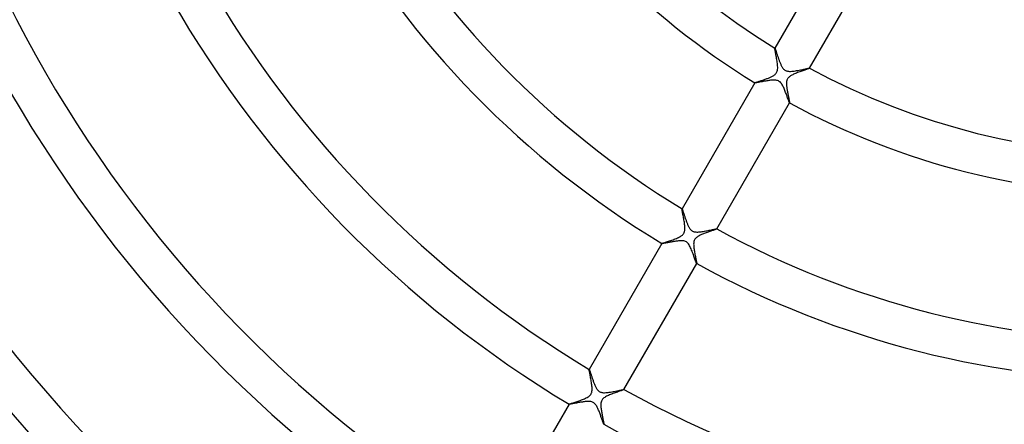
# Model space of a CAD drawing. Header units: millimetres. Extents: x -345 to 345, y -305 to 305.
# Tile 50 of 87: x -113 to -15, y -99 to -58. Entities that reach past the tile are written whole.
import ezdxf

# ---------------------------------------------------------------- set-up
doc = ezdxf.new("R2010")
doc.units = ezdxf.units.MM
doc.layers.add('HIDDEN', color=7, linetype='Continuous')
doc.layers.add('THICK', color=7, linetype='Continuous')

msp = doc.modelspace()

# ---------------------------------------------------------------- linework, layer by layer
at = {"layer": 'HIDDEN'}
for p, q in [((-37.721, -61.345), (-37.719, -61.332)), ((-37.72, -61.371), (-37.721, -61.345)), ((-37.715, -61.411), (-37.72, -61.371)), ((-37.718, -61.33), (-37.719, -61.332)), ((-37.719, -61.332), (-37.719, -61.331)), ((-37.719, -61.331), (-37.718, -61.331)), ((-37.718, -61.331), (-37.718, -61.331)), ((-37.718, -61.331), (-37.717, -61.331)), ((-37.717, -61.331), (-37.717, -61.331)), ((-37.717, -61.331), (-37.716, -61.331)), ((-37.707, -61.464), (-37.715, -61.411)), ((-37.696, -61.529), (-37.707, -61.464)), ((-37.682, -61.605), (-37.696, -61.529)), ((-37.666, -61.692), (-37.682, -61.605)), ((-37.648, -61.788), (-37.666, -61.692)), ((-37.629, -61.892), (-37.648, -61.788)), ((-37.608, -62.004), (-37.629, -61.892)), ((-37.585, -62.122), (-37.608, -62.004)), ((-37.563, -62.244), (-37.585, -62.122)), ((-37.541, -62.368), (-37.563, -62.244)), ((-37.519, -62.494), (-37.541, -62.368)), ((-37.498, -62.62), (-37.519, -62.494)), ((-37.48, -62.746), (-37.498, -62.62)), ((-37.463, -62.869), (-37.48, -62.746)), ((-37.588, -63.844), (-37.544, -63.778)), ((-37.544, -63.778), (-37.507, -63.708)), ((-37.507, -63.708), (-37.479, -63.631)), ((-37.479, -63.631), (-37.457, -63.545)), ((-37.45, -62.99), (-37.463, -62.869)), ((-37.457, -63.545), (-37.442, -63.446)), ((-37.44, -63.109), (-37.45, -62.99)), ((-37.442, -63.446), (-37.434, -63.338)), ((-37.434, -63.225), (-37.44, -63.109)), ((-37.434, -63.338), (-37.434, -63.225)), ((-35.455, -63.775), (-35.557, -63.814)), ((-35.351, -63.735), (-35.455, -63.775)), ((-35.246, -63.697), (-35.351, -63.735)), ((-35.141, -63.659), (-35.246, -63.697)), ((-35.036, -63.622), (-35.141, -63.659)), ((-34.935, -63.586), (-35.036, -63.622)), ((-34.837, -63.551), (-34.935, -63.586)), ((-34.744, -63.519), (-34.837, -63.551)), ((-34.656, -63.488), (-34.744, -63.519)), ((-34.574, -63.459), (-34.656, -63.488)), ((-34.499, -63.432), (-34.574, -63.459)), ((-34.432, -63.408), (-34.499, -63.432)), ((-34.374, -63.386), (-34.432, -63.408)), ((-34.326, -63.367), (-34.374, -63.386)), ((-34.29, -63.352), (-34.326, -63.367)), ((-34.266, -63.34), (-34.29, -63.352)), ((-34.255, -63.332), (-34.266, -63.34)), ((-34.256, -63.329), (-34.256, -63.329)), ((-34.256, -63.329), (-34.255, -63.329)), ((-34.255, -63.329), (-34.255, -63.33)), ((-34.255, -63.33), (-34.255, -63.331)), ((-34.255, -63.332), (-34.254, -63.33)), ((-34.255, -63.331), (-34.255, -63.331)), ((-34.255, -63.331), (-34.255, -63.332)), ((-39.675, -64.77), (-39.646, -64.759)), ((-39.646, -64.759), (-39.611, -64.746)), ((-39.611, -64.746), (-39.57, -64.731)), ((-39.57, -64.731), (-39.523, -64.715)), ((-39.523, -64.715), (-39.471, -64.697)), ((-39.471, -64.697), (-39.415, -64.679)), ((-39.415, -64.679), (-39.354, -64.659)), ((-39.354, -64.659), (-39.289, -64.637)), ((-39.289, -64.637), (-39.222, -64.615)), ((-39.222, -64.615), (-39.151, -64.592)), ((-39.151, -64.592), (-39.077, -64.568)), ((-39.077, -64.568), (-39.002, -64.543)), ((-39.002, -64.543), (-38.924, -64.517)), ((-38.924, -64.517), (-38.844, -64.49)), ((-38.844, -64.49), (-38.764, -64.462)), ((-38.764, -64.462), (-38.683, -64.434)), ((-38.683, -64.434), (-38.602, -64.405)), ((-38.602, -64.405), (-38.523, -64.376)), ((-38.523, -64.376), (-38.444, -64.346)), ((-38.444, -64.346), (-38.366, -64.316)), ((-38.366, -64.316), (-38.291, -64.286)), ((-38.291, -64.286), (-38.217, -64.255)), ((-38.217, -64.255), (-38.145, -64.224)), ((-38.145, -64.224), (-38.077, -64.192)), ((-38.077, -64.192), (-38.011, -64.16)), ((-38.011, -64.16), (-37.949, -64.127)), ((-37.949, -64.127), (-37.889, -64.094)), ((-37.889, -64.094), (-37.826, -64.055)), ((-37.826, -64.055), (-37.763, -64.011)), ((-37.763, -64.011), (-37.7, -63.961)), ((-37.7, -63.961), (-37.641, -63.905)), ((-37.641, -63.905), (-37.588, -63.844)), ((-36.555, -64.718), (-36.561, -64.796)), ((-36.545, -64.644), (-36.555, -64.718)), ((-36.53, -64.575), (-36.545, -64.644)), ((-36.511, -64.512), (-36.53, -64.575)), ((-36.487, -64.453), (-36.511, -64.512)), ((-36.459, -64.398), (-36.487, -64.453)), ((-36.426, -64.345), (-36.459, -64.398)), ((-36.386, -64.295), (-36.426, -64.345)), ((-36.34, -64.245), (-36.386, -64.295)), ((-36.288, -64.198), (-36.34, -64.245)), ((-36.23, -64.152), (-36.288, -64.198)), ((-36.165, -64.107), (-36.23, -64.152)), ((-36.095, -64.064), (-36.165, -64.107)), ((-36.018, -64.021), (-36.095, -64.064)), ((-35.935, -63.979), (-36.018, -64.021)), ((-35.847, -63.937), (-35.935, -63.979)), ((-35.754, -63.896), (-35.847, -63.937)), ((-35.657, -63.855), (-35.754, -63.896)), ((-35.557, -63.814), (-35.657, -63.855)), ((-39.718, -64.793), (-39.719, -64.795)), ((-39.718, -64.793), (-39.711, -64.787)), ((-39.718, -64.794), (-39.718, -64.793)), ((-39.718, -64.795), (-39.718, -64.794)), ((-39.718, -64.794), (-39.718, -64.794)), ((-39.717, -64.796), (-39.718, -64.795)), ((-39.718, -64.795), (-39.718, -64.795)), ((-39.717, -64.796), (-39.717, -64.796)), ((-39.711, -64.787), (-39.697, -64.78)), ((-39.697, -64.78), (-39.675, -64.77)), ((-36.561, -64.796), (-36.562, -64.876)), ((-36.562, -64.876), (-36.561, -64.957)), ((-36.561, -64.957), (-36.556, -65.038)), ((-36.556, -65.038), (-36.549, -65.12)), ((-36.549, -65.12), (-36.541, -65.204)), ((-36.541, -65.204), (-36.53, -65.289)), ((-36.53, -65.289), (-36.518, -65.376)), ((-36.518, -65.376), (-36.504, -65.464)), ((-36.504, -65.464), (-36.489, -65.553)), ((-36.489, -65.553), (-36.474, -65.642)), ((-36.474, -65.642), (-36.457, -65.731)), ((-36.457, -65.731), (-36.44, -65.82)), ((-36.44, -65.82), (-36.423, -65.907)), ((-36.423, -65.907), (-36.406, -65.993)), ((-36.406, -65.993), (-36.389, -66.077)), ((-36.389, -66.077), (-36.372, -66.158)), ((-36.372, -66.158), (-36.356, -66.235)), ((-36.356, -66.235), (-36.341, -66.308)), ((-36.341, -66.308), (-36.326, -66.377)), ((-36.326, -66.377), (-36.313, -66.442)), ((-36.313, -66.442), (-36.3, -66.502)), ((-36.3, -66.502), (-36.289, -66.558)), ((-36.289, -66.558), (-36.279, -66.608)), ((-36.279, -66.608), (-36.27, -66.653)), ((-36.27, -66.653), (-36.263, -66.691)), ((-36.263, -66.691), (-36.258, -66.724)), ((-36.258, -66.724), (-36.254, -66.751)), ((-36.256, -66.794), (-36.257, -66.794)), ((-36.255, -66.794), (-36.256, -66.794)), ((-36.256, -66.794), (-36.256, -66.794)), ((-36.255, -66.795), (-36.254, -66.793)), ((-36.254, -66.794), (-36.255, -66.794)), ((-36.254, -66.751), (-36.252, -66.771)), ((-36.252, -66.785), (-36.254, -66.793)), ((-36.254, -66.793), (-36.254, -66.794)), ((-36.254, -66.794), (-36.254, -66.794)), ((-36.252, -66.771), (-36.252, -66.785)), ((-46.974, -77.37), (-46.972, -77.358)), ((-46.973, -77.393), (-46.974, -77.37)), ((-46.969, -77.428), (-46.973, -77.393)), ((-46.971, -77.356), (-46.972, -77.358)), ((-46.972, -77.358), (-46.971, -77.357)), ((-46.972, -77.358), (-46.972, -77.358)), ((-46.971, -77.357), (-46.971, -77.357)), ((-46.971, -77.357), (-46.97, -77.357)), ((-46.97, -77.357), (-46.97, -77.357)), ((-46.97, -77.357), (-46.969, -77.357)), ((-46.962, -77.474), (-46.969, -77.428)), ((-46.953, -77.53), (-46.962, -77.474)), ((-46.941, -77.595), (-46.953, -77.53)), ((-46.927, -77.669), (-46.941, -77.595)), ((-46.912, -77.751), (-46.927, -77.669)), ((-46.895, -77.84), (-46.912, -77.751)), ((-46.877, -77.936), (-46.895, -77.84)), ((-46.858, -78.036), (-46.877, -77.936)), ((-46.838, -78.14), (-46.858, -78.036)), ((-46.818, -78.248), (-46.838, -78.14)), ((-46.798, -78.358), (-46.818, -78.248)), ((-46.778, -78.47), (-46.798, -78.358)), ((-46.759, -78.583), (-46.778, -78.47)), ((-46.741, -78.696), (-46.759, -78.583)), ((-46.725, -78.808), (-46.741, -78.696)), ((-46.711, -78.92), (-46.725, -78.808)), ((-46.699, -79.029), (-46.711, -78.92)), ((-46.69, -79.137), (-46.699, -79.029)), ((-46.698, -79.515), (-46.689, -79.434)), ((-46.685, -79.24), (-46.69, -79.137)), ((-46.689, -79.434), (-46.684, -79.34)), ((-46.684, -79.34), (-46.685, -79.24)), ((-43.81, -79.479), (-43.879, -79.503)), ((-43.746, -79.456), (-43.81, -79.479)), ((-43.689, -79.435), (-43.746, -79.456)), ((-43.638, -79.417), (-43.689, -79.435)), ((-43.595, -79.4), (-43.638, -79.417)), ((-43.56, -79.386), (-43.595, -79.4)), ((-43.533, -79.374), (-43.56, -79.386)), ((-43.516, -79.365), (-43.533, -79.374)), ((-43.508, -79.358), (-43.516, -79.365)), ((-43.509, -79.355), (-43.508, -79.355)), ((-43.508, -79.355), (-43.508, -79.356)), ((-43.508, -79.356), (-43.508, -79.356)), ((-43.508, -79.356), (-43.508, -79.357)), ((-43.508, -79.358), (-43.507, -79.356)), ((-43.508, -79.357), (-43.508, -79.358)), ((-43.508, -79.358), (-43.508, -79.358)), ((-47.984, -80.475), (-47.87, -80.434)), ((-47.87, -80.434), (-47.755, -80.392)), ((-47.755, -80.392), (-47.643, -80.349)), ((-47.643, -80.349), (-47.533, -80.305)), ((-47.533, -80.305), (-47.426, -80.26)), ((-47.426, -80.26), (-47.324, -80.213)), ((-47.324, -80.213), (-47.227, -80.165)), ((-47.227, -80.165), (-47.137, -80.114)), ((-47.137, -80.114), (-47.056, -80.063)), ((-47.056, -80.063), (-46.988, -80.014)), ((-46.988, -80.014), (-46.932, -79.967)), ((-46.932, -79.967), (-46.886, -79.922)), ((-46.886, -79.922), (-46.849, -79.88)), ((-46.849, -79.88), (-46.817, -79.837)), ((-46.817, -79.837), (-46.789, -79.792)), ((-46.789, -79.792), (-46.765, -79.746)), ((-46.765, -79.746), (-46.744, -79.697)), ((-46.744, -79.697), (-46.726, -79.646)), ((-46.726, -79.646), (-46.711, -79.586)), ((-46.711, -79.586), (-46.698, -79.515)), ((-45.73, -80.459), (-45.759, -80.529)), ((-45.694, -80.395), (-45.73, -80.459)), ((-45.65, -80.333), (-45.694, -80.395)), ((-45.598, -80.275), (-45.65, -80.333)), ((-45.537, -80.218), (-45.598, -80.275)), ((-45.469, -80.166), (-45.537, -80.218)), ((-45.398, -80.118), (-45.469, -80.166)), ((-45.325, -80.074), (-45.398, -80.118)), ((-45.251, -80.034), (-45.325, -80.074)), ((-45.176, -79.996), (-45.251, -80.034)), ((-45.097, -79.959), (-45.176, -79.996)), ((-45.015, -79.923), (-45.097, -79.959)), ((-44.929, -79.886), (-45.015, -79.923)), ((-44.841, -79.851), (-44.929, -79.886)), ((-44.751, -79.815), (-44.841, -79.851)), ((-44.66, -79.78), (-44.751, -79.815)), ((-44.568, -79.746), (-44.66, -79.78)), ((-44.475, -79.712), (-44.568, -79.746)), ((-44.382, -79.679), (-44.475, -79.712)), ((-44.291, -79.647), (-44.382, -79.679)), ((-44.202, -79.615), (-44.291, -79.647)), ((-44.115, -79.585), (-44.202, -79.615)), ((-44.033, -79.556), (-44.115, -79.585)), ((-43.954, -79.529), (-44.033, -79.556)), ((-43.879, -79.503), (-43.954, -79.529)), ((-48.971, -80.82), (-48.97, -80.819)), ((-48.97, -80.819), (-48.971, -80.821)), ((-48.971, -80.821), (-48.971, -80.82)), ((-48.971, -80.82), (-48.971, -80.82)), ((-48.97, -80.821), (-48.971, -80.821)), ((-48.97, -80.819), (-48.959, -80.81)), ((-48.97, -80.822), (-48.97, -80.821)), ((-48.969, -80.822), (-48.97, -80.822)), ((-48.959, -80.81), (-48.933, -80.798)), ((-48.933, -80.798), (-48.893, -80.782)), ((-48.893, -80.782), (-48.841, -80.763)), ((-48.841, -80.763), (-48.776, -80.741)), ((-48.776, -80.741), (-48.701, -80.715)), ((-48.701, -80.715), (-48.617, -80.687)), ((-48.617, -80.687), (-48.525, -80.657)), ((-48.525, -80.657), (-48.425, -80.624)), ((-48.425, -80.624), (-48.32, -80.589)), ((-48.32, -80.589), (-48.21, -80.552)), ((-48.21, -80.552), (-48.098, -80.514)), ((-48.098, -80.514), (-47.984, -80.475)), ((-45.809, -80.781), (-45.813, -80.875)), ((-45.813, -80.875), (-45.811, -80.971)), ((-45.811, -80.971), (-45.806, -81.067)), ((-45.799, -80.69), (-45.809, -80.781)), ((-45.806, -81.067), (-45.798, -81.164)), ((-45.782, -80.605), (-45.799, -80.69)), ((-45.798, -81.164), (-45.787, -81.265)), ((-45.787, -81.265), (-45.773, -81.369)), ((-45.759, -80.529), (-45.782, -80.605)), ((-45.773, -81.369), (-45.757, -81.474)), ((-45.757, -81.474), (-45.739, -81.581)), ((-45.739, -81.581), (-45.72, -81.689)), ((-45.72, -81.689), (-45.7, -81.797)), ((-45.7, -81.797), (-45.68, -81.904)), ((-45.68, -81.904), (-45.659, -82.009)), ((-45.659, -82.009), (-45.638, -82.111)), ((-45.638, -82.111), (-45.618, -82.208)), ((-45.618, -82.208), (-45.599, -82.3)), ((-45.599, -82.3), (-45.581, -82.386)), ((-45.581, -82.386), (-45.565, -82.467)), ((-45.565, -82.467), (-45.55, -82.541)), ((-45.55, -82.541), (-45.536, -82.607)), ((-45.536, -82.607), (-45.525, -82.665)), ((-45.525, -82.665), (-45.516, -82.715)), ((-45.516, -82.715), (-45.51, -82.756)), ((-45.51, -82.756), (-45.506, -82.787)), ((-45.509, -82.82), (-45.51, -82.82)), ((-45.508, -82.82), (-45.509, -82.82)), ((-45.507, -82.82), (-45.508, -82.82)), ((-45.508, -82.82), (-45.508, -82.82)), ((-45.507, -82.821), (-45.506, -82.819)), ((-45.506, -82.819), (-45.507, -82.82)), ((-45.507, -82.82), (-45.507, -82.82)), ((-45.506, -82.787), (-45.504, -82.808)), ((-45.504, -82.808), (-45.506, -82.819)), ((-56.226, -93.395), (-56.224, -93.383)), ((-56.224, -93.42), (-56.226, -93.395)), ((-56.223, -93.381), (-56.224, -93.383)), ((-56.224, -93.383), (-56.224, -93.382)), ((-56.224, -93.382), (-56.223, -93.382)), ((-56.22, -93.457), (-56.224, -93.42)), ((-56.223, -93.382), (-56.223, -93.382)), ((-56.223, -93.382), (-56.222, -93.382)), ((-56.222, -93.382), (-56.221, -93.382)), ((-56.221, -93.382), (-56.221, -93.382)), ((-56.213, -93.505), (-56.22, -93.457)), ((-56.203, -93.564), (-56.213, -93.505)), ((-56.19, -93.633), (-56.203, -93.564)), ((-56.176, -93.711), (-56.19, -93.633)), ((-56.159, -93.797), (-56.176, -93.711)), ((-56.141, -93.891), (-56.159, -93.797)), ((-56.122, -93.991), (-56.141, -93.891)), ((-56.102, -94.096), (-56.122, -93.991)), ((-56.081, -94.206), (-56.102, -94.096)), ((-56.06, -94.319), (-56.081, -94.206)), ((-56.039, -94.436), (-56.06, -94.319)), ((-56.018, -94.555), (-56.039, -94.436)), ((-55.999, -94.676), (-56.018, -94.555)), ((-55.98, -94.797), (-55.999, -94.676)), ((-55.964, -94.917), (-55.98, -94.797)), ((-55.951, -95.034), (-55.964, -94.917)), ((-55.941, -95.148), (-55.951, -95.034)), ((-55.935, -95.258), (-55.941, -95.148)), ((-56.509, -96.203), (-56.422, -96.157)), ((-56.422, -96.157), (-56.341, -96.108)), ((-56.341, -96.108), (-56.268, -96.058)), ((-56.268, -96.058), (-56.205, -96.009)), ((-56.205, -96.009), (-56.153, -95.961)), ((-56.153, -95.961), (-56.109, -95.914)), ((-56.109, -95.914), (-56.073, -95.867)), ((-56.073, -95.867), (-56.042, -95.819)), ((-56.042, -95.819), (-56.016, -95.769)), ((-56.016, -95.769), (-55.994, -95.718)), ((-55.994, -95.718), (-55.976, -95.664)), ((-55.976, -95.664), (-55.961, -95.605)), ((-55.961, -95.605), (-55.948, -95.536)), ((-55.948, -95.536), (-55.939, -95.456)), ((-55.939, -95.456), (-55.935, -95.362)), ((-55.935, -95.362), (-55.935, -95.258)), ((-54.675, -96.158), (-54.757, -96.216)), ((-54.588, -96.103), (-54.675, -96.158)), ((-54.495, -96.053), (-54.588, -96.103)), ((-54.399, -96.006), (-54.495, -96.053)), ((-54.3, -95.96), (-54.399, -96.006)), ((-54.196, -95.915), (-54.3, -95.96)), ((-54.087, -95.871), (-54.196, -95.915)), ((-53.975, -95.828), (-54.087, -95.871)), ((-53.862, -95.785), (-53.975, -95.828)), ((-53.747, -95.743), (-53.862, -95.785)), ((-53.632, -95.702), (-53.747, -95.743)), ((-53.519, -95.662), (-53.632, -95.702)), ((-53.409, -95.623), (-53.519, -95.662)), ((-53.304, -95.587), (-53.409, -95.623)), ((-53.205, -95.553), (-53.304, -95.587)), ((-53.112, -95.521), (-53.205, -95.553)), ((-53.028, -95.491), (-53.112, -95.521)), ((-52.954, -95.464), (-53.028, -95.491)), ((-52.89, -95.441), (-52.954, -95.464)), ((-52.837, -95.421), (-52.89, -95.441)), ((-52.797, -95.404), (-52.837, -95.421)), ((-52.771, -95.392), (-52.797, -95.404)), ((-52.76, -95.383), (-52.771, -95.392)), ((-52.761, -95.38), (-52.76, -95.38)), ((-52.76, -95.38), (-52.76, -95.381)), ((-52.76, -95.381), (-52.76, -95.381)), ((-52.76, -95.381), (-52.76, -95.382)), ((-52.76, -95.383), (-52.759, -95.381)), ((-52.76, -95.382), (-52.76, -95.382)), ((-52.76, -95.382), (-52.76, -95.383)), ((-58.222, -96.843), (-58.223, -96.846)), ((-58.222, -96.843), (-58.212, -96.836)), ((-58.222, -96.844), (-58.222, -96.843)), ((-58.222, -96.845), (-58.222, -96.844)), ((-58.222, -96.846), (-58.222, -96.845)), ((-58.222, -96.845), (-58.222, -96.845)), ((-58.221, -96.847), (-58.222, -96.846)), ((-58.222, -96.846), (-58.222, -96.846)), ((-58.212, -96.836), (-58.189, -96.824)), ((-58.189, -96.824), (-58.153, -96.81)), ((-58.153, -96.81), (-58.107, -96.793)), ((-58.107, -96.793), (-58.049, -96.772)), ((-58.049, -96.772), (-57.982, -96.749)), ((-57.982, -96.749), (-57.906, -96.724)), ((-57.906, -96.724), (-57.823, -96.696)), ((-57.823, -96.696), (-57.733, -96.666)), ((-57.733, -96.666), (-57.637, -96.634)), ((-57.637, -96.634), (-57.536, -96.601)), ((-57.536, -96.601), (-57.432, -96.566)), ((-57.432, -96.566), (-57.326, -96.529)), ((-57.326, -96.529), (-57.219, -96.492)), ((-57.219, -96.492), (-57.112, -96.454)), ((-57.112, -96.454), (-57.005, -96.414)), ((-57.005, -96.414), (-56.9, -96.374)), ((-56.9, -96.374), (-56.797, -96.333)), ((-56.797, -96.333), (-56.698, -96.291)), ((-56.698, -96.291), (-56.601, -96.248)), ((-56.601, -96.248), (-56.509, -96.203)), ((-55.06, -96.812), (-55.063, -96.904)), ((-55.063, -96.904), (-55.062, -96.995)), ((-55.062, -96.995), (-55.057, -97.083)), ((-55.05, -96.721), (-55.06, -96.812)), ((-55.057, -97.083), (-55.049, -97.174)), ((-55.034, -96.633), (-55.05, -96.721)), ((-55.01, -96.552), (-55.034, -96.633)), ((-54.978, -96.477), (-55.01, -96.552)), ((-54.939, -96.408), (-54.978, -96.477)), ((-54.889, -96.342), (-54.939, -96.408)), ((-54.829, -96.278), (-54.889, -96.342)), ((-54.757, -96.216), (-54.829, -96.278)), ((-55.049, -97.174), (-55.039, -97.267)), ((-55.039, -97.267), (-55.027, -97.364)), ((-55.027, -97.364), (-55.013, -97.462)), ((-55.013, -97.462), (-54.997, -97.562)), ((-54.997, -97.562), (-54.98, -97.662)), ((-54.98, -97.662), (-54.962, -97.763)), ((-54.962, -97.763), (-54.943, -97.863)), ((-54.943, -97.863), (-54.924, -97.961)), ((-54.924, -97.961), (-54.905, -98.057)), ((-54.905, -98.057), (-54.886, -98.148)), ((-54.886, -98.148), (-54.868, -98.237)), ((-54.868, -98.237), (-54.851, -98.32)), ((-54.851, -98.32), (-54.835, -98.4)), ((-54.835, -98.4), (-54.819, -98.474)), ((-54.819, -98.474), (-54.805, -98.543)), ((-54.805, -98.543), (-54.793, -98.606)), ((-54.793, -98.606), (-54.782, -98.663)), ((-54.782, -98.663), (-54.773, -98.713)), ((-54.773, -98.713), (-54.765, -98.755)), ((-54.765, -98.755), (-54.76, -98.79)), ((-54.761, -98.845), (-54.761, -98.844)), ((-54.76, -98.845), (-54.761, -98.845)), ((-54.76, -98.79), (-54.757, -98.816)), ((-54.759, -98.845), (-54.76, -98.845)), ((-54.759, -98.846), (-54.758, -98.843)), ((-54.758, -98.844), (-54.759, -98.844)), ((-54.759, -98.844), (-54.759, -98.845)), ((-54.756, -98.834), (-54.758, -98.843)), ((-54.758, -98.843), (-54.758, -98.844)), ((-54.757, -98.816), (-54.756, -98.834))]:
    msp.add_line(p, q, dxfattribs=at)
at = {"layer": 'THICK'}
for p, q in [((-30.465, -48.766), (-37.718, -61.33)), ((-34.254, -63.33), (-27.001, -50.766)), ((-37.716, -61.331), (-37.711, -61.337)), ((-37.711, -61.337), (-37.704, -61.349)), ((-37.704, -61.349), (-37.696, -61.368)), ((-37.696, -61.368), (-37.686, -61.393)), ((-37.686, -61.393), (-37.675, -61.423)), ((-37.675, -61.423), (-37.662, -61.459)), ((-37.662, -61.459), (-37.648, -61.499)), ((-37.648, -61.499), (-37.633, -61.544)), ((-37.633, -61.544), (-37.617, -61.593)), ((-37.617, -61.593), (-37.6, -61.646)), ((-37.6, -61.646), (-37.581, -61.702)), ((-37.581, -61.702), (-37.562, -61.761)), ((-37.562, -61.761), (-37.542, -61.822)), ((-37.542, -61.822), (-37.521, -61.887)), ((-37.521, -61.887), (-37.5, -61.953)), ((-37.5, -61.953), (-37.477, -62.022)), ((-37.477, -62.022), (-37.454, -62.092)), ((-37.454, -62.092), (-37.43, -62.164)), ((-37.43, -62.164), (-37.405, -62.236)), ((-37.405, -62.236), (-37.38, -62.31)), ((-37.38, -62.31), (-37.355, -62.383)), ((-37.355, -62.383), (-37.329, -62.456)), ((-37.329, -62.456), (-37.303, -62.528)), ((-37.303, -62.528), (-37.277, -62.599)), ((-37.277, -62.599), (-37.25, -62.67)), ((-37.25, -62.67), (-37.223, -62.739)), ((-37.223, -62.739), (-37.196, -62.807)), ((-37.196, -62.807), (-37.168, -62.873)), ((-37.168, -62.873), (-37.14, -62.937)), ((-37.14, -62.937), (-37.112, -62.998)), ((-37.112, -62.998), (-37.084, -63.057)), ((-37.084, -63.057), (-37.055, -63.114)), ((-37.055, -63.114), (-37.022, -63.173)), ((-37.022, -63.173), (-36.986, -63.235)), ((-36.986, -63.235), (-36.944, -63.299)), ((-36.944, -63.299), (-36.896, -63.362)), ((-36.896, -63.362), (-36.844, -63.421)), ((-36.844, -63.421), (-36.785, -63.476)), ((-36.785, -63.476), (-36.723, -63.523)), ((-36.723, -63.523), (-36.659, -63.561)), ((-36.659, -63.561), (-36.594, -63.59)), ((-36.594, -63.59), (-36.529, -63.611)), ((-36.529, -63.611), (-36.458, -63.628)), ((-36.458, -63.628), (-36.373, -63.641)), ((-36.373, -63.641), (-36.273, -63.648)), ((-36.273, -63.648), (-36.16, -63.648)), ((-36.16, -63.648), (-36.043, -63.642)), ((-36.043, -63.642), (-35.922, -63.632)), ((-35.922, -63.632), (-35.798, -63.617)), ((-35.798, -63.617), (-35.673, -63.598)), ((-35.673, -63.598), (-35.546, -63.578)), ((-35.546, -63.578), (-35.418, -63.555)), ((-35.418, -63.555), (-35.292, -63.531)), ((-35.292, -63.531), (-35.167, -63.507)), ((-35.167, -63.507), (-35.045, -63.482)), ((-35.045, -63.482), (-34.928, -63.457)), ((-34.928, -63.457), (-34.816, -63.434)), ((-34.816, -63.434), (-34.712, -63.412)), ((-34.712, -63.412), (-34.616, -63.391)), ((-34.616, -63.391), (-34.53, -63.373)), ((-34.53, -63.373), (-34.453, -63.358)), ((-34.453, -63.358), (-34.388, -63.345)), ((-34.388, -63.345), (-34.336, -63.335)), ((-34.336, -63.335), (-34.296, -63.329)), ((-34.296, -63.329), (-34.269, -63.327)), ((-34.269, -63.327), (-34.256, -63.329)), ((-39.445, -64.761), (-39.503, -64.771)), ((-39.381, -64.749), (-39.445, -64.761)), ((-39.312, -64.736), (-39.381, -64.749)), ((-39.238, -64.723), (-39.312, -64.736)), ((-39.159, -64.708), (-39.238, -64.723)), ((-39.075, -64.692), (-39.159, -64.708)), ((-38.988, -64.676), (-39.075, -64.692)), ((-38.898, -64.659), (-38.988, -64.676)), ((-38.806, -64.642), (-38.898, -64.659)), ((-38.712, -64.626), (-38.806, -64.642)), ((-38.617, -64.61), (-38.712, -64.626)), ((-38.522, -64.594), (-38.617, -64.61)), ((-38.427, -64.579), (-38.522, -64.594)), ((-38.332, -64.565), (-38.427, -64.579)), ((-38.237, -64.553), (-38.332, -64.565)), ((-38.144, -64.542), (-38.237, -64.553)), ((-38.052, -64.532), (-38.144, -64.542)), ((-37.962, -64.525), (-38.052, -64.532)), ((-37.873, -64.521), (-37.962, -64.525)), ((-37.787, -64.52), (-37.873, -64.521)), ((-37.703, -64.523), (-37.787, -64.52)), ((-37.619, -64.531), (-37.703, -64.523)), ((-37.533, -64.545), (-37.619, -64.531)), ((-37.449, -64.567), (-37.533, -64.545)), ((-37.365, -64.599), (-37.449, -64.567)), ((-37.282, -64.645), (-37.365, -64.599)), ((-37.202, -64.706), (-37.282, -64.645)), ((-37.129, -64.779), (-37.202, -64.706)), ((-39.719, -64.795), (-46.971, -77.356)), ((-39.708, -64.798), (-39.717, -64.796)), ((-39.692, -64.798), (-39.708, -64.798)), ((-39.669, -64.796), (-39.692, -64.798)), ((-39.638, -64.792), (-39.669, -64.796)), ((-39.6, -64.787), (-39.638, -64.792)), ((-39.555, -64.78), (-39.6, -64.787)), ((-39.503, -64.771), (-39.555, -64.78)), ((-37.065, -64.859), (-37.129, -64.779)), ((-37.01, -64.94), (-37.065, -64.859)), ((-36.963, -65.019), (-37.01, -64.94)), ((-36.921, -65.096), (-36.963, -65.019)), ((-36.88, -65.179), (-36.921, -65.096)), ((-36.839, -65.266), (-36.88, -65.179)), ((-36.799, -65.358), (-36.839, -65.266)), ((-36.76, -65.453), (-36.799, -65.358)), ((-36.721, -65.55), (-36.76, -65.453)), ((-36.682, -65.65), (-36.721, -65.55)), ((-36.645, -65.75), (-36.682, -65.65)), ((-36.608, -65.848), (-36.645, -65.75)), ((-36.573, -65.945), (-36.608, -65.848)), ((-36.539, -66.039), (-36.573, -65.945)), ((-36.507, -66.131), (-36.539, -66.039)), ((-36.476, -66.219), (-36.507, -66.131)), ((-36.446, -66.304), (-36.476, -66.219)), ((-36.418, -66.384), (-36.446, -66.304)), ((-36.391, -66.459), (-36.418, -66.384)), ((-36.366, -66.529), (-36.391, -66.459)), ((-36.343, -66.592), (-36.366, -66.529)), ((-36.322, -66.648), (-36.343, -66.592)), ((-36.304, -66.696), (-36.322, -66.648)), ((-36.288, -66.736), (-36.304, -66.696)), ((-43.507, -79.356), (-36.255, -66.795)), ((-36.275, -66.766), (-36.288, -66.736)), ((-36.264, -66.785), (-36.275, -66.766)), ((-36.257, -66.794), (-36.264, -66.785)), ((-46.969, -77.357), (-46.964, -77.363)), ((-46.964, -77.363), (-46.958, -77.374)), ((-46.958, -77.374), (-46.951, -77.39)), ((-46.951, -77.39), (-46.942, -77.412)), ((-46.942, -77.412), (-46.931, -77.439)), ((-46.931, -77.439), (-46.92, -77.471)), ((-46.92, -77.471), (-46.907, -77.507)), ((-46.907, -77.507), (-46.893, -77.548)), ((-46.893, -77.548), (-46.878, -77.593)), ((-46.878, -77.593), (-46.862, -77.641)), ((-46.862, -77.641), (-46.844, -77.693)), ((-46.844, -77.693), (-46.826, -77.748)), ((-46.826, -77.748), (-46.807, -77.806)), ((-46.807, -77.806), (-46.788, -77.867)), ((-46.788, -77.867), (-46.767, -77.93)), ((-46.767, -77.93), (-46.745, -77.995)), ((-46.745, -77.995), (-46.723, -78.062)), ((-46.723, -78.062), (-46.7, -78.131)), ((-46.7, -78.131), (-46.676, -78.202)), ((-46.676, -78.202), (-46.652, -78.274)), ((-46.652, -78.274), (-46.626, -78.347)), ((-46.626, -78.347), (-46.601, -78.421)), ((-46.601, -78.421), (-46.574, -78.495)), ((-46.574, -78.495), (-46.548, -78.568)), ((-46.548, -78.568), (-46.521, -78.64)), ((-46.521, -78.64), (-46.494, -78.711)), ((-46.494, -78.711), (-46.466, -78.781)), ((-46.466, -78.781), (-46.438, -78.849)), ((-46.438, -78.849), (-46.41, -78.915)), ((-46.41, -78.915), (-46.381, -78.979)), ((-46.381, -78.979), (-46.352, -79.042)), ((-46.352, -79.042), (-46.322, -79.104)), ((-46.322, -79.104), (-46.29, -79.163)), ((-46.29, -79.163), (-46.257, -79.221)), ((-46.257, -79.221), (-46.223, -79.276)), ((-46.223, -79.276), (-46.188, -79.329)), ((-46.188, -79.329), (-46.151, -79.378)), ((-46.151, -79.378), (-46.111, -79.424)), ((-46.111, -79.424), (-46.069, -79.468)), ((-46.069, -79.468), (-46.023, -79.508)), ((-44.258, -79.498), (-44.148, -79.475)), ((-44.148, -79.475), (-44.043, -79.453)), ((-44.043, -79.453), (-43.945, -79.432)), ((-43.945, -79.432), (-43.854, -79.413)), ((-43.854, -79.413), (-43.772, -79.397)), ((-43.772, -79.397), (-43.7, -79.382)), ((-43.7, -79.382), (-43.638, -79.37)), ((-43.638, -79.37), (-43.587, -79.361)), ((-43.587, -79.361), (-43.548, -79.356)), ((-43.548, -79.356), (-43.522, -79.353)), ((-43.522, -79.353), (-43.509, -79.355)), ((-46.023, -79.508), (-45.974, -79.544)), ((-45.974, -79.544), (-45.922, -79.575)), ((-45.922, -79.575), (-45.87, -79.601)), ((-45.87, -79.601), (-45.816, -79.621)), ((-45.816, -79.621), (-45.757, -79.639)), ((-45.757, -79.639), (-45.687, -79.653)), ((-45.687, -79.653), (-45.606, -79.664)), ((-45.606, -79.664), (-45.512, -79.67)), ((-45.512, -79.67), (-45.409, -79.67)), ((-45.409, -79.67), (-45.302, -79.665)), ((-45.302, -79.665), (-45.192, -79.656)), ((-45.192, -79.656), (-45.079, -79.643)), ((-45.079, -79.643), (-44.963, -79.627)), ((-44.963, -79.627), (-44.846, -79.609)), ((-44.846, -79.609), (-44.727, -79.588)), ((-44.727, -79.588), (-44.608, -79.567)), ((-44.608, -79.567), (-44.489, -79.544)), ((-44.489, -79.544), (-44.372, -79.521)), ((-44.372, -79.521), (-44.258, -79.498)), ((-48.971, -80.821), (-56.223, -93.381)), ((-48.961, -80.824), (-48.969, -80.822)), ((-48.945, -80.824), (-48.961, -80.824)), ((-48.921, -80.822), (-48.945, -80.824)), ((-48.889, -80.818), (-48.921, -80.822)), ((-48.85, -80.812), (-48.889, -80.818)), ((-48.805, -80.805), (-48.85, -80.812)), ((-48.754, -80.796), (-48.805, -80.805)), ((-48.696, -80.786), (-48.754, -80.796)), ((-48.633, -80.774), (-48.696, -80.786)), ((-48.564, -80.761), (-48.633, -80.774)), ((-48.491, -80.747), (-48.564, -80.761)), ((-48.414, -80.733), (-48.491, -80.747)), ((-48.332, -80.717), (-48.414, -80.733)), ((-48.247, -80.701), (-48.332, -80.717)), ((-48.159, -80.685), (-48.247, -80.701)), ((-48.067, -80.668), (-48.159, -80.685)), ((-47.973, -80.651), (-48.067, -80.668)), ((-47.878, -80.634), (-47.973, -80.651)), ((-47.782, -80.618), (-47.878, -80.634)), ((-47.686, -80.603), (-47.782, -80.618)), ((-47.591, -80.589), (-47.686, -80.603)), ((-47.498, -80.576), (-47.591, -80.589)), ((-47.406, -80.565), (-47.498, -80.576)), ((-47.317, -80.556), (-47.406, -80.565)), ((-47.23, -80.549), (-47.317, -80.556)), ((-47.144, -80.544), (-47.23, -80.549)), ((-47.056, -80.542), (-47.144, -80.544)), ((-46.968, -80.544), (-47.056, -80.542)), ((-46.88, -80.551), (-46.968, -80.544)), ((-46.793, -80.564), (-46.88, -80.551)), ((-46.706, -80.586), (-46.793, -80.564)), ((-46.622, -80.618), (-46.706, -80.586)), ((-46.541, -80.661), (-46.622, -80.618)), ((-46.465, -80.717), (-46.541, -80.661)), ((-46.395, -80.783), (-46.465, -80.717)), ((-46.331, -80.858), (-46.395, -80.783)), ((-46.272, -80.942), (-46.331, -80.858)), ((-46.217, -81.033), (-46.272, -80.942)), ((-46.165, -81.131), (-46.217, -81.033)), ((-46.114, -81.236), (-46.165, -81.131)), ((-46.064, -81.347), (-46.114, -81.236)), ((-46.015, -81.463), (-46.064, -81.347)), ((-45.967, -81.583), (-46.015, -81.463)), ((-45.92, -81.706), (-45.967, -81.583)), ((-45.875, -81.828), (-45.92, -81.706)), ((-45.832, -81.947), (-45.875, -81.828)), ((-45.791, -82.062), (-45.832, -81.947)), ((-45.752, -82.173), (-45.791, -82.062)), ((-45.715, -82.278), (-45.752, -82.173)), ((-45.681, -82.377), (-45.715, -82.278)), ((-45.648, -82.469), (-45.681, -82.377)), ((-52.759, -95.381), (-45.507, -82.821)), ((-45.619, -82.553), (-45.648, -82.469)), ((-45.592, -82.627), (-45.619, -82.553)), ((-45.568, -82.691), (-45.592, -82.627)), ((-45.548, -82.744), (-45.568, -82.691)), ((-45.531, -82.783), (-45.548, -82.744)), ((-45.518, -82.809), (-45.531, -82.783)), ((-45.51, -82.82), (-45.518, -82.809)), ((-56.221, -93.382), (-56.216, -93.388)), ((-56.216, -93.388), (-56.209, -93.4)), ((-56.209, -93.4), (-56.201, -93.418)), ((-56.201, -93.418), (-56.191, -93.443)), ((-56.191, -93.443), (-56.18, -93.473)), ((-56.18, -93.473), (-56.167, -93.508)), ((-56.167, -93.508), (-56.153, -93.549)), ((-56.153, -93.549), (-56.137, -93.594)), ((-56.137, -93.594), (-56.12, -93.643)), ((-56.12, -93.643), (-56.102, -93.697)), ((-56.102, -93.697), (-56.084, -93.754)), ((-56.084, -93.754), (-56.064, -93.815)), ((-56.064, -93.815), (-56.043, -93.878)), ((-56.043, -93.878), (-56.021, -93.945)), ((-56.021, -93.945), (-55.998, -94.014)), ((-55.998, -94.014), (-55.974, -94.085)), ((-55.974, -94.085), (-55.949, -94.159)), ((-55.949, -94.159), (-55.924, -94.234)), ((-55.924, -94.234), (-55.898, -94.311)), ((-55.898, -94.311), (-55.87, -94.39)), ((-55.87, -94.39), (-55.842, -94.469)), ((-55.842, -94.469), (-55.813, -94.549)), ((-55.813, -94.549), (-55.784, -94.628)), ((-55.784, -94.628), (-55.755, -94.705)), ((-55.755, -94.705), (-55.725, -94.782)), ((-55.725, -94.782), (-55.695, -94.856)), ((-55.695, -94.856), (-55.664, -94.929)), ((-55.664, -94.929), (-55.633, -94.999)), ((-55.633, -94.999), (-55.601, -95.066)), ((-55.601, -95.066), (-55.568, -95.133)), ((-55.568, -95.133), (-55.533, -95.197)), ((-55.533, -95.197), (-55.497, -95.26)), ((-55.497, -95.26), (-55.459, -95.32)), ((-55.459, -95.32), (-55.418, -95.377)), ((-55.418, -95.377), (-55.375, -95.43)), ((-55.375, -95.43), (-55.329, -95.479)), ((-55.329, -95.479), (-55.279, -95.525)), ((-55.279, -95.525), (-55.225, -95.565)), ((-55.225, -95.565), (-55.168, -95.599)), ((-55.168, -95.599), (-55.109, -95.627)), ((-55.109, -95.627), (-55.045, -95.649)), ((-55.045, -95.649), (-54.972, -95.668)), ((-54.972, -95.668), (-54.887, -95.682)), ((-54.887, -95.682), (-54.79, -95.69)), ((-54.79, -95.69), (-54.683, -95.692)), ((-54.683, -95.692), (-54.571, -95.688)), ((-54.571, -95.688), (-54.457, -95.679)), ((-54.457, -95.679), (-54.339, -95.666)), ((-54.339, -95.666), (-54.218, -95.65)), ((-54.218, -95.65), (-54.094, -95.631)), ((-54.094, -95.631), (-53.969, -95.609)), ((-53.969, -95.609), (-53.843, -95.586)), ((-53.843, -95.586), (-53.718, -95.563)), ((-53.718, -95.563), (-53.595, -95.538)), ((-53.595, -95.538), (-53.475, -95.514)), ((-53.475, -95.514), (-53.362, -95.491)), ((-53.362, -95.491), (-53.259, -95.469)), ((-53.259, -95.469), (-53.164, -95.449)), ((-53.164, -95.449), (-53.078, -95.432)), ((-53.078, -95.432), (-53.002, -95.416)), ((-53.002, -95.416), (-52.935, -95.403)), ((-52.935, -95.403), (-52.879, -95.393)), ((-52.879, -95.393), (-52.832, -95.385)), ((-52.832, -95.385), (-52.797, -95.38)), ((-52.797, -95.38), (-52.773, -95.378)), ((-52.773, -95.378), (-52.761, -95.38)), ((-58.223, -96.846), (-65.474, -109.405)), ((-58.212, -96.849), (-58.221, -96.847)), ((-58.195, -96.848), (-58.212, -96.849)), ((-58.17, -96.846), (-58.195, -96.848)), ((-58.138, -96.842), (-58.17, -96.846)), ((-58.098, -96.836), (-58.138, -96.842)), ((-58.051, -96.828), (-58.098, -96.836)), ((-57.997, -96.818), (-58.051, -96.828)), ((-57.938, -96.808), (-57.997, -96.818)), ((-57.872, -96.795), (-57.938, -96.808)), ((-57.802, -96.782), (-57.872, -96.795)), ((-57.726, -96.768), (-57.802, -96.782)), ((-57.646, -96.752), (-57.726, -96.768)), ((-57.562, -96.736), (-57.646, -96.752)), ((-57.475, -96.72), (-57.562, -96.736)), ((-57.384, -96.703), (-57.475, -96.72)), ((-57.29, -96.686), (-57.384, -96.703)), ((-57.194, -96.668), (-57.29, -96.686)), ((-57.098, -96.652), (-57.194, -96.668)), ((-57.001, -96.636), (-57.098, -96.652)), ((-56.906, -96.62), (-57.001, -96.636)), ((-56.811, -96.607), (-56.906, -96.62)), ((-56.718, -96.594), (-56.811, -96.607)), ((-56.626, -96.584), (-56.718, -96.594)), ((-56.538, -96.575), (-56.626, -96.584)), ((-56.451, -96.568), (-56.538, -96.575)), ((-56.366, -96.565), (-56.451, -96.568)), ((-56.283, -96.564), (-56.366, -96.565)), ((-56.201, -96.566), (-56.283, -96.564)), ((-56.122, -96.573), (-56.201, -96.566)), ((-56.044, -96.586), (-56.122, -96.573)), ((-55.966, -96.605), (-56.044, -96.586)), ((-55.89, -96.631), (-55.966, -96.605)), ((-55.816, -96.667), (-55.89, -96.631)), ((-55.746, -96.714), (-55.816, -96.667)), ((-55.681, -96.769), (-55.746, -96.714)), ((-55.622, -96.831), (-55.681, -96.769)), ((-55.568, -96.898), (-55.622, -96.831)), ((-55.518, -96.971), (-55.568, -96.898)), ((-55.473, -97.045), (-55.518, -96.971)), ((-55.431, -97.121), (-55.473, -97.045)), ((-55.393, -97.197), (-55.431, -97.121)), ((-55.356, -97.276), (-55.393, -97.197)), ((-55.319, -97.359), (-55.356, -97.276)), ((-55.282, -97.445), (-55.319, -97.359)), ((-55.246, -97.533), (-55.282, -97.445)), ((-55.211, -97.623), (-55.246, -97.533)), ((-55.176, -97.714), (-55.211, -97.623)), ((-55.142, -97.805), (-55.176, -97.714)), ((-55.109, -97.895), (-55.142, -97.805)), ((-55.078, -97.983), (-55.109, -97.895)), ((-55.047, -98.069), (-55.078, -97.983)), ((-55.018, -98.152), (-55.047, -98.069)), ((-54.99, -98.233), (-55.018, -98.152)), ((-54.963, -98.31), (-54.99, -98.233)), ((-54.937, -98.384), (-54.963, -98.31)), ((-54.913, -98.454), (-54.937, -98.384)), ((-54.89, -98.52), (-54.913, -98.454)), ((-54.868, -98.581), (-54.89, -98.52)), ((-54.848, -98.637), (-54.868, -98.581)), ((-54.83, -98.688), (-54.848, -98.637)), ((-54.813, -98.732), (-54.83, -98.688)), ((-54.799, -98.769), (-54.813, -98.732)), ((-54.786, -98.8), (-54.799, -98.769)), ((-54.776, -98.823), (-54.786, -98.8)), ((-54.767, -98.837), (-54.776, -98.823)), ((-54.761, -98.844), (-54.767, -98.837))]:
    msp.add_line(p, q, dxfattribs=at)
for radius, start, end in [(292, 179.99998, 0), (286, 179.99998, 0), (280, 179.99998, 0), (274, 179.99998, 0), (268, 179.99998, 0), (262, 179.99998, 0), (256, 179.99998, 0), (250, 179.99998, 0), (244, 179.99998, 0), (238, 179.99998, 0), (232, 179.99998, 0), (226, 179.99998, 0), (220, 179.99998, 0), (214, 179.99998, 0), (208, 179.99998, 0), (202, 179.99998, 0), (196, 179.99998, 0), (190, 179.99998, 0), (185, 179.99998, 0), (222, 180.51616, 239.48383), (216, 180.53054, 239.46945), (210, 180.54567, 239.45432), (204, 180.56171, 239.43828), (198, 180.57878, 239.42126), (192, 180.59677, 239.40321), (186, 180.6158, 239.38419), (181, 180.6323, 239.36769), (168.5, 180.67922, 239.32076), (164.5, 180.69572, 239.30426), (150, 180.76299, 239.237), (146, 180.7839, 239.21609), (131.5, 180.87036, 239.12963), (127.5, 180.89769, 239.10235), (113, 181.01285, 238.98713), (109, 181.05004, 238.94995), (94.5, 181.21116, 238.78883), (90.5, 181.26473, 238.73526), (76, 181.50606, 238.49393), (72, 181.58977, 238.41022), (72, 241.58973, 298.41025), (76, 241.50608, 298.49395), (90.5, 241.26475, 298.73528), (94.5, 241.21118, 298.7888), (109, 241.05007, 298.94997), (113, 241.01288, 298.98716)]:
    msp.add_arc((0, 0), radius, start, end, dxfattribs=at)

doc.saveas('drawing.dxf')
